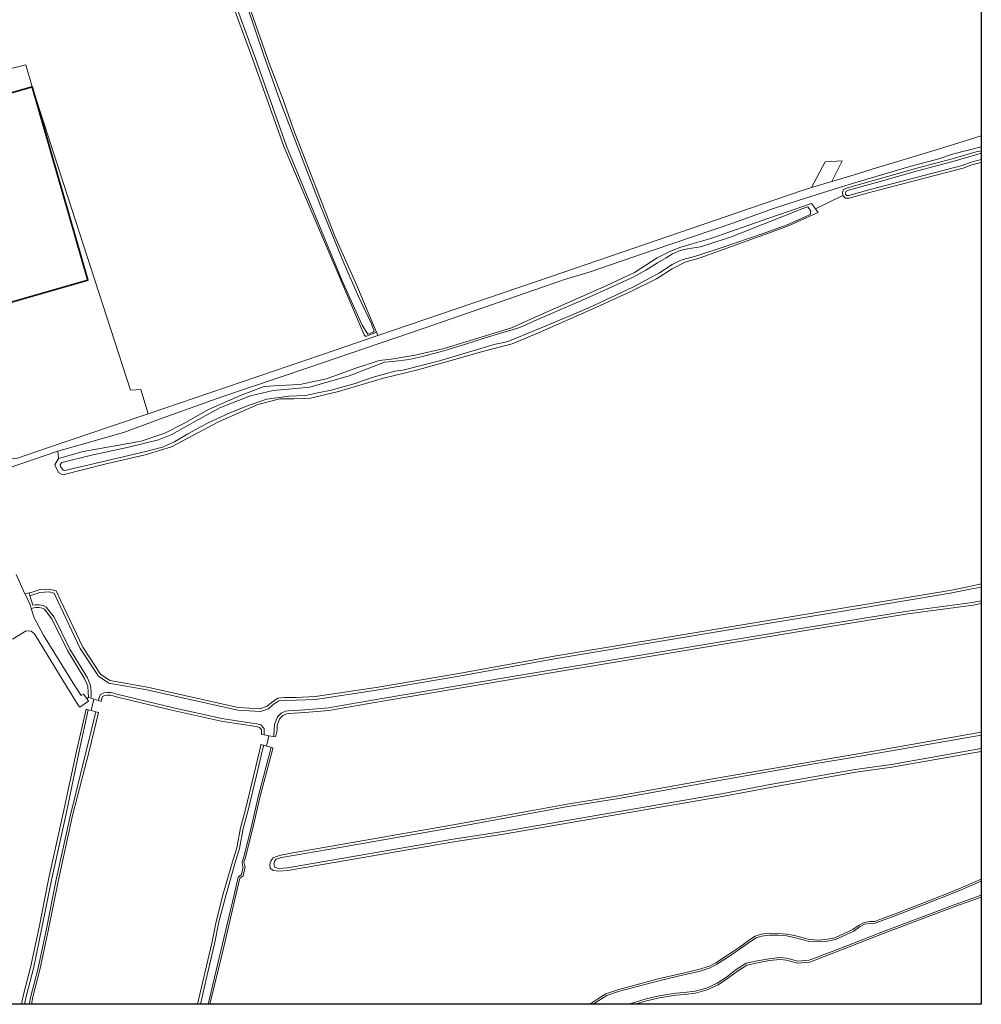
# Model space of a CAD drawing. Header units: metres. Extents: x 229229 to 231729, y 593167 to 595667.
# Tile 158 of 256: x 231377 to 231729, y 593167 to 593528. Entities that reach past the tile are written whole.
import ezdxf

# ---------------------------------------------------------------- set-up
doc = ezdxf.new("R2010")
doc.units = ezdxf.units.M
for name, color, linetype, lineweight in [('B-WE-GR-GRAS-GV', 60, 'Continuous', 13), ('B-WE-KW-KUNSTWERK_STUW-G', 170, 'Continuous', 18), ('B-WE-OG-BEBOUWING-GV', 7, 'Continuous', 35), ('B-WE-OG-TERREIN_ERF-GV', 7, 'Continuous', 18), ('B-WE-OG-WATER-GV', 130, 'Continuous', 18), ('B-WE-OG-WATER_SLOOT-GV', 120, 'Continuous', 18), ('B-WE-VH-VERHARDING_GESLOTEN-GV', 252, 'Continuous', 18)]:
    doc.layers.add(name, color=color, linetype=linetype, lineweight=lineweight)

msp = doc.modelspace()

# ---------------------------------------------------------------- linework, layer by layer
msp.add_lwpolyline([(231729.346, 593166.818), (229229.346, 593166.818), (229229.346, 595666.818), (231729.346, 595666.818)], close=True)
at = {"layer": 'B-WE-GR-GRAS-GV'}
for points in [[(231460.724, 593533.268), (231468.18, 593511.956), (231473.305, 593498.569), (231477.099, 593487.618), (231484.373, 593469.083), (231492.333, 593448.56), (231500.321, 593430.445), (231505.675, 593417.654), (231507.614, 593413.329), (231508.061, 593412.111), (231571.565, 593433.781), (231631.085, 593454.161), (231663.66, 593465.342), (231667.078, 593466.361), (231672.066, 593475.769), (231678.373, 593476.202), (231674.57, 593468.595), (231683.917, 593471.382), (231689.325, 593473.065), (231713.68, 593480.414), (231729.346, 593485.346)], [(231338.76, 593530.342), (231335.707, 593521.813), (231335.149, 593519.561), (231334.429, 593516.361), (231334.299, 593515.807), (231341.779, 593516.113), (231343.587, 593502.468), (231378.936, 593511.45), (231381.274, 593503.354), (231417.415, 593392.017), (231421.119, 593392.281), (231423.819, 593383.398), (231492.728, 593406.879), (231508.061, 593412.111), (231507.614, 593413.329), (231503.662, 593411.763), (231503.051, 593412.419), (231473.542, 593481.449), (231462.278, 593513.403), (231455.779, 593530.966)], [(231729.346, 593481.309), (231718.745, 593478.622), (231713.754, 593476.919), (231703.169, 593474.073), (231687.813, 593469.639), (231679.656, 593467.146), (231662.197, 593461.644), (231653.179, 593458.69), (231637.818, 593453.158), (231609.381, 593443.501), (231585.966, 593435.431), (231576.563, 593432.697), (231574.464, 593431.976), (231525.403, 593414.926), (231482.328, 593400.228), (231450.81, 593389.579), (231429.312, 593381.906), (231415.157, 593376.68), (231406.227, 593374.101), (231390.718, 593369.686), (231390.972, 593367.033), (231399.952, 593369.562), (231411.684, 593371.647), (231421.284, 593373.319), (231429.894, 593376.354), (231436.707, 593379.699), (231445.997, 593385.025), (231457.951, 593390.29), (231466.393, 593393.461), (231471.818, 593393.833), (231479.474, 593394.204), (231489.285, 593396.211), (231499.616, 593400.076), (231508.534, 593402.9), (231512.92, 593403.495), (231521.69, 593404.907), (231532.392, 593407.359), (231544.763, 593411.18), (231557.071, 593414.926), (231567.993, 593419.817), (231591.977, 593430.412), (231602.229, 593435.28), (231610.436, 593440.558), (231614.906, 593442.755), (231618.836, 593444.373), (231622.419, 593445.49), (231630.106, 593447.671), (231651.05, 593455.069), (231667.14, 593460.478), (231668.507, 593458.611), (231678.589, 593463.488)], [(231678.589, 593463.488), (231678.471, 593464.618), (231678.835, 593465.617), (231680.318, 593466.339), (231690.704, 593469.162), (231705.69, 593473.515), (231718.679, 593476.857), (231727.453, 593479.509), (231729.346, 593479.849)], [(231729.346, 593475.592), (231725.876, 593474.666), (231722.654, 593473.492), (231708.967, 593469.988), (231688.795, 593464.685), (231680.911, 593462.503), (231679.433, 593462.523), (231678.92, 593463.109), (231678.589, 593463.488), (231668.507, 593458.611)], [(231668.507, 593458.611), (231669.544, 593457.195), (231668.62, 593456.918), (231658.078, 593452.11), (231626.199, 593440.569), (231620.761, 593438.96), (231615.934, 593436.63), (231610.22, 593432.913), (231600.621, 593428.141), (231586.956, 593421.872), (231567.026, 593413.123), (231557.358, 593409.049), (231546.413, 593406.212), (231534.948, 593402.937), (231522.297, 593399.389), (231510.121, 593396.465), (231493.63, 593391.528), (231483.324, 593389.179), (231477.298, 593388.949), (231472.179, 593388.834), (231464.01, 593386.763), (231449.629, 593380.435), (231432.372, 593371.289), (231422.679, 593368.412), (231407.918, 593364.869), (231392.515, 593361.041), (231390.928, 593361.834), (231389.658, 593364.692), (231390.972, 593367.033), (231390.718, 593369.686), (231367.339, 593361.709)], [(231375.437, 593324.494), (231378.658, 593317.418), (231380.206, 593317.721), (231380.888, 593317.855), (231383.931, 593318.845), (231387.661, 593319.129), (231390.148, 593318.432), (231391.642, 593315.101), (231399.822, 593297.843), (231406.317, 593287.908), (231409.817, 593285.528), (231423.59, 593283.17), (231456.889, 593275.735), (231464.867, 593275.201), (231467.507, 593276.113), (231468.972, 593277.44), (231471.416, 593279.126), (231473.81, 593279.297), (231478.115, 593279.335), (231485.073, 593279.67), (231507.422, 593283.059), (231536.99, 593288.077), (231573.446, 593294.679), (231635.086, 593304.891), (231679.898, 593312.297), (231717.796, 593318.62), (231725.002, 593320.1), (231729.346, 593321.005)], [(231729.346, 593313.784), (231726.337, 593313.207), (231702.411, 593309.985), (231667.138, 593304.281), (231555.358, 593285.709), (231509.807, 593277.996), (231490.052, 593274.552), (231481.334, 593273.856), (231475.42, 593273.481), (231474.523, 593273.357), (231473.228, 593272.754), (231472.172, 593271.637), (231471.127, 593269.253), (231471.093, 593267.415), (231470.477, 593264.907), (231469.841, 593265.018)], [(231402.784, 593279.052), (231401.995, 593279.292), (231401.313, 593278.948), (231401.996, 593278.037), (231398.742, 593275.854), (231398.211, 593276.568), (231392.66, 593285.421), (231382.159, 593302.714), (231380.945, 593303.629), (231379.099, 593303.813), (231374.149, 593300.765)], [(231377.402, 593166.818), (231378.112, 593170.378), (231380.685, 593180.259), (231383.846, 593195.11), (231387.335, 593212.566), (231392.664, 593236.883), (231397.562, 593259.625), (231401.116, 593275.011), (231401.878, 593274.814), (231402.99, 593274.526), (231403.957, 593278.695), (231402.784, 593279.052)], [(231465.345, 593265.803), (231465.398, 593266.916), (231465.398, 593267.572), (231464.613, 593268.38), (231463.469, 593268.654), (231456.926, 593269.671), (231450.665, 593270.7), (231432.958, 593274.614), (231412.638, 593279.501), (231410.127, 593280.147), (231408.842, 593280.18), (231407.831, 593280.091), (231407.133, 593279.72), (231406.853, 593279.041), (231406.577, 593277.897), (231405.618, 593278.189), (231403.957, 593278.695), (231402.99, 593274.526), (231404.632, 593274.101), (231405.6, 593273.851), (231402.166, 593259.625), (231396.121, 593236.088), (231390.807, 593211.839), (231387.32, 593194.393), (231384.137, 593179.443), (231381.571, 593169.583), (231381.02, 593166.818)], [(231441.96, 593166.818), (231444.719, 593178.884), (231447.181, 593189.244), (231448.756, 593197.25), (231451.401, 593207.326), (231454.978, 593219.937), (231456.324, 593224.186), (231457.68, 593231.565), (231459.515, 593238.269), (231462.625, 593251.018), (231464.609, 593259.625), (231465.07, 593261.203), (231465.121, 593262.053), (231466.108, 593261.806), (231467.273, 593261.515), (231468.14, 593265.315), (231466.336, 593265.63), (231465.345, 593265.803)], [(231729.346, 593259.597), (231696.582, 593253.786), (231683.279, 593251.915), (231652.704, 593246.519), (231634.298, 593242.989), (231596.677, 593236.566), (231554.128, 593229.209), (231535.895, 593226.36), (231475.093, 593215.937), (231471.702, 593215.594), (231469.771, 593215.897), (231468.581, 593216.62), (231468.411, 593218.194), (231468.964, 593219.512), (231469.686, 593220.532), (231470.503, 593220.904), (231472.477, 593221.562), (231476.883, 593222.384), (231493.93, 593225.276), (231535.661, 593232.632), (231545.178, 593234.332), (231577.529, 593240.244), (231596.315, 593243.221), (231630.903, 593249.47), (231666.99, 593255.765), (231679.021, 593257.806), (231689.995, 593259.625), (231729.346, 593266.576)], [(231469.841, 593265.018), (231468.14, 593265.315), (231467.273, 593261.515), (231468.934, 593261.099), (231469.581, 593260.938), (231469.282, 593259.625), (231464.967, 593243.187), (231462.078, 593230.944), (231459.394, 593220.248), (231458.972, 593218.902), (231459.108, 593217.933), (231459.43, 593217.23), (231458.665, 593213.998), (231457.765, 593213.338), (231457.482, 593213.085), (231455.977, 593206.85), (231451.181, 593186.294), (231446.513, 593166.818)], [(231585.848, 593166.818), (231588.757, 593168.787), (231591.721, 593170.619), (231596.446, 593172.267), (231610.886, 593176.103), (231620.546, 593178.402), (231625.665, 593179.545), (231629.619, 593180.794), (231632.05, 593182.072), (231635.969, 593184.56), (231640.711, 593187.822), (231644.292, 593190.423), (231646.459, 593191.795), (231648.599, 593192.524), (231651.73, 593192.877), (231654.898, 593192.834), (231658.061, 593192.574), (231660.88, 593192.01), (231666.405, 593190.575), (231669.483, 593190.37), (231672.203, 593190.576), (231675.658, 593191.234), (231682.285, 593194.237), (231684.606, 593195.884), (231686.355, 593196.805), (231688.54, 593197.169), (231690.261, 593197.251), (231693.399, 593198.407), (231697.812, 593199.978), (231708.554, 593204.184), (231720.911, 593209.07), (231729.346, 593212.714)], [(231729.346, 593206.131), (231720.019, 593202.802), (231694.298, 593193.097), (231675.867, 593185.918), (231666.434, 593182.289), (231661.948, 593181.863), (231657.935, 593183.007), (231655.436, 593183.209), (231651.706, 593182.836), (231647.328, 593182.036), (231643.426, 593181.173), (231639.917, 593178.964), (231636.325, 593176.229), (231632.872, 593173.998), (231628.856, 593172.093), (231624.597, 593170.96), (231620.475, 593170.405), (231617.302, 593170.214), (231611.375, 593169.247), (231606.614, 593168.067), (231602.286, 593166.818)]]:
    msp.add_lwpolyline(points, dxfattribs=at)
msp.add_lwpolyline([(231401.887, 593281.345), (231401.692, 593283.477), (231400.637, 593286.059), (231394.223, 593296.603), (231388.533, 593308.221), (231386.079, 593311.319), (231385.766, 593311.755), (231384.988, 593312.161), (231383.829, 593312.374), (231382.603, 593312.391), (231381.88, 593312.224), (231380.958, 593312.011), (231382.097, 593308.561), (231385.476, 593302.163), (231396.303, 593284.664), (231399.217, 593280.092), (231400.091, 593280.577), (231401.313, 593278.948), (231401.995, 593279.292)], close=True, dxfattribs=at)
at = {"layer": 'B-WE-KW-KUNSTWERK_STUW-G'}
for points in [[(231380.206, 593317.721), (231380.49, 593316.758)], [(231380.49, 593316.758), (231381.57, 593313.179)]]:
    msp.add_lwpolyline(points, dxfattribs=at)
at = {"layer": 'B-WE-OG-BEBOUWING-GV'}
msp.add_lwpolyline([(231381.274, 593503.354), (231348.9, 593494.011), (231369.346, 593423.096), (231401.74, 593432.475)], close=True, dxfattribs=at)
at = {"layer": 'B-WE-OG-TERREIN_ERF-GV'}
msp.add_lwpolyline([(231375.911, 593367.107), (231387.344, 593371.029), (231410.343, 593378.806), (231423.819, 593383.398), (231421.119, 593392.281), (231417.415, 593392.017), (231381.274, 593503.354), (231378.936, 593511.45), (231343.587, 593502.468)], dxfattribs=at)
msp.add_lwpolyline([(231381.274, 593503.354), (231401.74, 593432.475), (231369.346, 593423.096), (231348.9, 593494.011)], close=True, dxfattribs=at)
at = {"layer": 'B-WE-OG-WATER-GV'}
for points in [[(231456.709, 593531.333), (231463.218, 593513.742), (231474.558, 593481.575), (231494.918, 593432.113), (231502.319, 593415.888), (231504.345, 593412.565), (231506.319, 593413.297), (231506.734, 593413.651), (231505.722, 593416.358), (231500.969, 593426.402), (231495.678, 593438.362), (231487.225, 593459.025), (231481.851, 593472.885), (231472.032, 593498.707), (231466.152, 593515.177), (231460.088, 593532.918)], [(231729.346, 593478.961), (231727.721, 593478.545), (231718.949, 593475.893), (231705.954, 593472.551), (231690.974, 593468.2), (231680.671, 593465.399), (231679.636, 593464.895), (231679.49, 593464.492), (231679.551, 593463.907), (231679.892, 593463.517), (231680.782, 593463.505), (231688.535, 593465.651), (231708.716, 593470.956), (231722.358, 593474.448), (231725.637, 593475.643), (231729.346, 593476.619)], [(231729.346, 593319.759), (231725.296, 593319.14), (231717.979, 593317.636), (231680.062, 593311.311), (231635.249, 593303.904), (231573.617, 593293.694), (231537.163, 593287.092), (231507.581, 593282.072), (231485.172, 593278.673), (231478.143, 593278.335), (231473.85, 593278.298), (231471.76, 593278.148), (231469.594, 593276.654), (231468.026, 593275.235), (231465.003, 593274.189), (231456.745, 593274.743), (231423.396, 593282.189), (231409.434, 593284.579), (231405.589, 593287.193), (231398.947, 593297.353), (231390.734, 593314.682), (231389.428, 593317.595), (231387.561, 593318.118), (231384.127, 593317.857), (231381.14, 593316.886), (231380.49, 593316.758)], [(231380.49, 593316.758), (231381.57, 593313.179), (231382.495, 593313.393), (231383.928, 593313.373), (231385.317, 593313.117), (231386.439, 593312.531), (231386.878, 593311.922), (231389.384, 593308.758), (231395.101, 593297.084), (231401.533, 593286.511), (231402.674, 593283.717), (231402.887, 593281.391), (231402.887, 593279.534), (231402.784, 593279.052), (231403.957, 593278.695), (231405.618, 593278.189), (231405.899, 593279.351), (231406.347, 593280.434), (231407.541, 593281.069), (231408.811, 593281.181), (231410.267, 593281.144), (231412.88, 593280.471), (231433.183, 593275.589), (231450.855, 593271.683), (231457.084, 593270.658), (231463.662, 593269.636), (231465.129, 593269.285), (231466.398, 593267.978), (231466.398, 593266.895), (231466.361, 593266.036), (231466.336, 593265.63), (231468.14, 593265.315), (231469.841, 593265.018), (231469.982, 593265.625), (231470.094, 593267.455), (231470.131, 593269.472), (231471.326, 593272.198), (231472.632, 593273.58), (231474.238, 593274.327), (231475.32, 593274.476), (231481.263, 593274.854), (231489.926, 593275.546), (231509.637, 593278.982), (231555.192, 593286.695), (231666.977, 593305.268), (231702.264, 593310.975), (231726.176, 593314.194), (231729.346, 593314.802)], [(231380.221, 593166.818), (231380.807, 593169.759), (231383.375, 593179.623), (231386.552, 593194.551), (231390.04, 593211.999), (231395.358, 593236.264), (231401.138, 593259.625), (231404.632, 593274.101), (231402.99, 593274.526), (231401.878, 593274.814), (231398.585, 593259.625), (231393.721, 593236.64), (231388.396, 593212.344), (231384.907, 593194.891), (231381.74, 593180.01), (231379.169, 593170.135), (231378.508, 593166.818)], [(231729.346, 593265.561), (231695.743, 593259.625), (231679.177, 593256.88), (231667.149, 593254.838), (231631.067, 593248.545), (231596.472, 593242.294), (231577.687, 593239.318), (231545.345, 593233.407), (231535.825, 593231.706), (231494.09, 593224.35), (231477.048, 593221.458), (231472.713, 593220.65), (231470.801, 593220.013), (231470.239, 593219.427), (231469.941, 593218.321), (231470.239, 593217.173), (231471.6, 593216.591), (231474.958, 593216.931), (231535.733, 593227.349), (231553.965, 593230.198), (231596.507, 593237.555), (231634.12, 593243.975), (231652.522, 593247.505), (231683.122, 593252.905), (231696.424, 593254.776), (231723.763, 593259.625), (231729.346, 593260.615)], [(231466.108, 593261.806), (231466.062, 593261.031), (231465.651, 593259.625), (231463.613, 593250.784), (231460.498, 593238.015), (231458.671, 593231.339), (231457.311, 593223.94), (231455.951, 593219.645), (231452.381, 593207.058), (231449.746, 593197.023), (231448.173, 593189.029), (231445.708, 593178.653), (231443.001, 593166.818)], [(231445.828, 593166.818), (231450.532, 593186.447), (231455.328, 593207.004), (231456.883, 593213.443), (231457.344, 593213.856), (231458.073, 593214.391), (231458.728, 593217.161), (231458.461, 593217.744), (231458.291, 593218.959), (231458.753, 593220.429), (231461.43, 593231.102), (231464.32, 593243.348), (231468.593, 593259.625), (231468.934, 593261.099), (231467.273, 593261.515), (231466.108, 593261.806)], [(231729.346, 593211.989), (231721.165, 593208.455), (231708.798, 593203.564), (231698.045, 593199.355), (231693.626, 593197.781), (231690.396, 593196.591), (231688.611, 593196.506), (231686.571, 593196.166), (231684.956, 593195.315), (231682.618, 593193.657), (231675.861, 593190.595), (231672.291, 593189.915), (231669.486, 593189.702), (231666.298, 593189.915), (231660.731, 593191.361), (231657.968, 593191.913), (231654.866, 593192.168), (231651.763, 593192.211), (231648.746, 593191.871), (231646.748, 593191.19), (231644.666, 593189.872), (231641.096, 593187.278), (231636.336, 593184.004), (231632.383, 593181.495), (231629.876, 593180.177), (231625.838, 593178.901), (231620.696, 593177.753), (231611.048, 593175.457), (231596.641, 593171.63), (231592.009, 593170.014), (231589.119, 593168.228), (231587.036, 593166.818)], [(231599.716, 593166.818), (231601.316, 593167.292), (231606.427, 593168.766), (231611.23, 593169.956), (231617.222, 593170.934), (231620.405, 593171.126), (231624.455, 593171.671), (231628.606, 593172.775), (231632.519, 593174.631), (231635.909, 593176.822), (231639.504, 593179.559), (231643.147, 593181.852), (231647.184, 593182.745), (231651.604, 593183.553), (231655.429, 593183.936), (231658.064, 593183.723), (231662.015, 593182.596), (231666.267, 593183), (231675.606, 593186.593), (231694.039, 593193.773), (231719.77, 593203.481), (231729.346, 593206.9)]]:
    msp.add_lwpolyline(points, dxfattribs=at)
msp.add_lwpolyline([(231611.377, 593435.096), (231616.027, 593438.212), (231618.182, 593439.3), (231620.059, 593440.004), (231625.44, 593441.473), (231633.93, 593444.226), (231649.667, 593449.622), (231658.158, 593452.653), (231664.493, 593455.513), (231666.605, 593456.516), (231666.84, 593457.711), (231665.709, 593459.29), (231663.875, 593458.714), (231641.407, 593449.777), (231637.375, 593448.209), (231631.29, 593446.192), (231626.399, 593444.661), (231621.657, 593443.918), (231618.905, 593443.321), (231616.154, 593442.104), (231613.807, 593440.632), (231610.607, 593438.796), (231606.341, 593436.043), (231601.392, 593433.333), (231584.483, 593425.644), (231566.415, 593417.876), (231560.106, 593415.112), (231553.11, 593412.957), (231547.436, 593411.313), (231539.82, 593408.811), (231532.242, 593406.496), (231523.922, 593404.307), (231519.517, 593403.261), (231513.581, 593402.552), (231510.557, 593402.328), (231507.645, 593401.235), (231497.519, 593397.314), (231486.951, 593394.308), (231483.181, 593393.225), (231476.648, 593392.553), (231469.704, 593391.918), (231461.305, 593390.025), (231450.327, 593385.656), (231442.095, 593381.147), (231432.557, 593375.787), (231427.592, 593373.826), (231416.18, 593370.983), (231403.048, 593368.173), (231392.165, 593365.567), (231391.589, 593364.824), (231391.655, 593364.097), (231392.383, 593363.104), (231392.714, 593362.774), (231393.261, 593362.567), (231400.577, 593364.333), (231422.96, 593369.592), (231429.119, 593371.16), (231433.501, 593373.161), (231438.335, 593376.037), (231445.587, 593380.024), (231453.818, 593383.814), (231460.874, 593386.625), (231467.407, 593388.716), (231475.377, 593389.893), (231481.518, 593390.154), (231486.091, 593391.069), (231490.913, 593392.129), (231499.723, 593394.482), (231502.747, 593395.603), (231506.854, 593396.947), (231514.245, 593399.039), (231517.232, 593399.375), (231530.655, 593402.82), (231545.839, 593407.376), (231550.617, 593408.876), (231554.287, 593409.559), (231555.737, 593409.906), (231568.53, 593415.22), (231585.404, 593422.316), (231601.532, 593429.897)], close=True, dxfattribs=at)
at = {"layer": 'B-WE-OG-WATER_SLOOT-GV'}
for points in [[(231455.779, 593530.966), (231462.278, 593513.403), (231473.542, 593481.449), (231503.051, 593412.419), (231503.662, 593411.763), (231507.614, 593413.329), (231505.675, 593417.654), (231500.321, 593430.445), (231492.333, 593448.56), (231484.373, 593469.083), (231477.099, 593487.618), (231473.305, 593498.569), (231468.18, 593511.956), (231460.724, 593533.268)], [(231460.088, 593532.918), (231466.152, 593515.177), (231472.032, 593498.707), (231481.851, 593472.885), (231487.225, 593459.025), (231495.678, 593438.362), (231500.969, 593426.402), (231505.722, 593416.358), (231506.734, 593413.651), (231506.319, 593413.297), (231504.345, 593412.565), (231502.319, 593415.888), (231494.918, 593432.113), (231474.558, 593481.575), (231463.218, 593513.742), (231456.709, 593531.333)], [(231729.346, 593479.849), (231727.453, 593479.509), (231718.679, 593476.857), (231705.69, 593473.515), (231690.704, 593469.162), (231680.318, 593466.339), (231678.835, 593465.617), (231678.471, 593464.618), (231678.589, 593463.488), (231678.92, 593463.109), (231679.433, 593462.523), (231680.911, 593462.503), (231688.795, 593464.685), (231708.967, 593469.988), (231722.654, 593473.492), (231725.876, 593474.666), (231729.346, 593475.592)], [(231729.346, 593476.619), (231725.637, 593475.643), (231722.358, 593474.448), (231708.716, 593470.956), (231688.535, 593465.651), (231680.782, 593463.505), (231679.892, 593463.517), (231679.551, 593463.907), (231679.49, 593464.492), (231679.636, 593464.895), (231680.671, 593465.399), (231690.974, 593468.2), (231705.954, 593472.551), (231718.949, 593475.893), (231727.721, 593478.545), (231729.346, 593478.961)], [(231729.346, 593321.005), (231725.002, 593320.1), (231717.796, 593318.62), (231679.898, 593312.297), (231635.086, 593304.891), (231573.446, 593294.679), (231536.99, 593288.077), (231507.422, 593283.059), (231485.073, 593279.67), (231478.115, 593279.335), (231473.81, 593279.297), (231471.416, 593279.126), (231468.972, 593277.44), (231467.507, 593276.113), (231464.867, 593275.201), (231456.889, 593275.735), (231423.59, 593283.17), (231409.817, 593285.528), (231406.317, 593287.908), (231399.822, 593297.843), (231391.642, 593315.101), (231390.148, 593318.432), (231387.661, 593319.129), (231383.931, 593318.845), (231380.888, 593317.855), (231380.206, 593317.721), (231378.658, 593317.418), (231379.084, 593316.482), (231380.535, 593313.293), (231380.644, 593312.964), (231380.958, 593312.011), (231381.88, 593312.224), (231382.603, 593312.391), (231383.829, 593312.374), (231384.988, 593312.161), (231385.766, 593311.755), (231386.079, 593311.319), (231388.533, 593308.221), (231394.223, 593296.603), (231400.637, 593286.059), (231401.692, 593283.477), (231401.887, 593281.345), (231401.995, 593279.292), (231402.784, 593279.052), (231402.887, 593279.534), (231402.887, 593281.391), (231402.674, 593283.717), (231401.533, 593286.511), (231395.101, 593297.084), (231389.384, 593308.758), (231386.878, 593311.922), (231386.439, 593312.531), (231385.317, 593313.117), (231383.928, 593313.373), (231382.495, 593313.393), (231381.57, 593313.179)], [(231381.57, 593313.179), (231380.49, 593316.758), (231381.14, 593316.886), (231384.127, 593317.857), (231387.561, 593318.118), (231389.428, 593317.595), (231390.734, 593314.682), (231398.947, 593297.353), (231405.589, 593287.193), (231409.434, 593284.579), (231423.396, 593282.189), (231456.745, 593274.743), (231465.003, 593274.189), (231468.026, 593275.235), (231469.594, 593276.654), (231471.76, 593278.148), (231473.85, 593278.298), (231478.143, 593278.335), (231485.172, 593278.673), (231507.581, 593282.072), (231537.163, 593287.092), (231573.617, 593293.694), (231635.249, 593303.904), (231680.062, 593311.311), (231717.979, 593317.636), (231725.296, 593319.14), (231729.346, 593319.759)], [(231729.346, 593314.802), (231726.176, 593314.194), (231702.264, 593310.975), (231666.977, 593305.268), (231555.192, 593286.695), (231509.637, 593278.982), (231489.926, 593275.546), (231481.263, 593274.854), (231475.32, 593274.476), (231474.238, 593274.327), (231472.632, 593273.58), (231471.326, 593272.198), (231470.131, 593269.472), (231470.094, 593267.455), (231469.982, 593265.625), (231469.841, 593265.018), (231470.477, 593264.907), (231471.093, 593267.415), (231471.127, 593269.253), (231472.172, 593271.637), (231473.228, 593272.754), (231474.523, 593273.357), (231475.42, 593273.481), (231481.334, 593273.856), (231490.052, 593274.552), (231509.807, 593277.996), (231555.358, 593285.709), (231667.138, 593304.281), (231702.411, 593309.985), (231726.337, 593313.207), (231729.346, 593313.784)], [(231398.585, 593259.625), (231401.878, 593274.814), (231401.116, 593275.011), (231397.562, 593259.625), (231392.664, 593236.883), (231387.335, 593212.566), (231383.846, 593195.11), (231380.685, 593180.259), (231378.112, 593170.378), (231377.402, 593166.818)], [(231381.02, 593166.818), (231381.571, 593169.583), (231384.137, 593179.443), (231387.32, 593194.393), (231390.807, 593211.839), (231396.121, 593236.088), (231402.166, 593259.625), (231405.6, 593273.851), (231404.632, 593274.101), (231401.138, 593259.625), (231395.358, 593236.264), (231390.04, 593211.999), (231386.552, 593194.551), (231383.375, 593179.623), (231380.807, 593169.759), (231380.221, 593166.818)], [(231729.346, 593266.576), (231689.995, 593259.625)], [(231729.346, 593260.615), (231723.763, 593259.625), (231696.424, 593254.776), (231683.122, 593252.905), (231652.522, 593247.505), (231634.12, 593243.975), (231596.507, 593237.555), (231553.965, 593230.198), (231535.733, 593227.349), (231474.958, 593216.931), (231471.6, 593216.591), (231470.239, 593217.173), (231469.941, 593218.321), (231470.239, 593219.427), (231470.801, 593220.013), (231472.713, 593220.65), (231477.048, 593221.458), (231494.09, 593224.35), (231535.825, 593231.706), (231545.345, 593233.407), (231577.687, 593239.318), (231596.472, 593242.294), (231631.067, 593248.545), (231667.149, 593254.838), (231679.177, 593256.88), (231695.743, 593259.625), (231729.346, 593265.561)], [(231378.508, 593166.818), (231379.169, 593170.135), (231381.74, 593180.01), (231384.907, 593194.891), (231388.396, 593212.344), (231393.721, 593236.64), (231398.585, 593259.625)], [(231465.121, 593262.053), (231465.07, 593261.203), (231464.609, 593259.625), (231462.625, 593251.018), (231459.515, 593238.269), (231457.68, 593231.565), (231456.324, 593224.186), (231454.978, 593219.937), (231451.401, 593207.326), (231448.756, 593197.25), (231447.181, 593189.244), (231444.719, 593178.884), (231441.96, 593166.818)], [(231443.001, 593166.818), (231445.708, 593178.653), (231448.173, 593189.029), (231449.746, 593197.023), (231452.381, 593207.058), (231455.951, 593219.645), (231457.311, 593223.94), (231458.671, 593231.339), (231460.498, 593238.015), (231463.613, 593250.784), (231465.651, 593259.625), (231466.062, 593261.031), (231466.108, 593261.806), (231465.121, 593262.053)], [(231446.513, 593166.818), (231451.181, 593186.294), (231455.977, 593206.85), (231457.482, 593213.085), (231457.765, 593213.338), (231458.665, 593213.998), (231459.43, 593217.23), (231459.108, 593217.933), (231458.972, 593218.902), (231459.394, 593220.248), (231462.078, 593230.944), (231464.967, 593243.187), (231469.282, 593259.625), (231469.581, 593260.938), (231468.934, 593261.099), (231468.593, 593259.625), (231464.32, 593243.348), (231461.43, 593231.102), (231458.753, 593220.429), (231458.291, 593218.959), (231458.461, 593217.744), (231458.728, 593217.161), (231458.073, 593214.391), (231457.344, 593213.856), (231456.883, 593213.443), (231455.328, 593207.004), (231450.532, 593186.447), (231445.828, 593166.818)], [(231689.995, 593259.625), (231679.021, 593257.806), (231666.99, 593255.765), (231630.903, 593249.47), (231596.315, 593243.221), (231577.529, 593240.244), (231545.178, 593234.332), (231535.661, 593232.632), (231493.93, 593225.276), (231476.883, 593222.384), (231472.477, 593221.562), (231470.503, 593220.904), (231469.686, 593220.532), (231468.964, 593219.512), (231468.411, 593218.194), (231468.581, 593216.62), (231469.771, 593215.897), (231471.702, 593215.594), (231475.093, 593215.937), (231535.895, 593226.36), (231554.128, 593229.209), (231596.677, 593236.566), (231634.298, 593242.989), (231652.704, 593246.519), (231683.279, 593251.915), (231696.582, 593253.786), (231729.346, 593259.597)], [(231729.346, 593212.714), (231720.911, 593209.07), (231708.554, 593204.184), (231697.812, 593199.978), (231693.399, 593198.407), (231690.261, 593197.251), (231688.54, 593197.169), (231686.355, 593196.805), (231684.606, 593195.884), (231682.285, 593194.237), (231675.658, 593191.234), (231672.203, 593190.576), (231669.483, 593190.37), (231666.405, 593190.575), (231660.88, 593192.01), (231658.061, 593192.574), (231654.898, 593192.834), (231651.73, 593192.877), (231648.599, 593192.524), (231646.459, 593191.795), (231644.292, 593190.423), (231640.711, 593187.822), (231635.969, 593184.56), (231632.05, 593182.072), (231629.619, 593180.794), (231625.665, 593179.545), (231620.546, 593178.402), (231610.886, 593176.103), (231596.446, 593172.267), (231591.721, 593170.619), (231588.757, 593168.787), (231585.848, 593166.818)], [(231587.036, 593166.818), (231589.119, 593168.228), (231592.009, 593170.014), (231596.641, 593171.63), (231611.048, 593175.457), (231620.696, 593177.753), (231625.838, 593178.901), (231629.876, 593180.177), (231632.383, 593181.495), (231636.336, 593184.004), (231641.096, 593187.278), (231644.666, 593189.872), (231646.748, 593191.19), (231648.746, 593191.871), (231651.763, 593192.211), (231654.866, 593192.168), (231657.968, 593191.913), (231660.731, 593191.361), (231666.298, 593189.915), (231669.486, 593189.702), (231672.291, 593189.915), (231675.861, 593190.595), (231682.618, 593193.657), (231684.956, 593195.315), (231686.571, 593196.166), (231688.611, 593196.506), (231690.396, 593196.591), (231693.626, 593197.781), (231698.045, 593199.355), (231708.798, 593203.564), (231721.165, 593208.455), (231729.346, 593211.989)], [(231729.346, 593206.9), (231719.77, 593203.481), (231694.039, 593193.773), (231675.606, 593186.593), (231666.267, 593183), (231662.015, 593182.596), (231658.064, 593183.723), (231655.429, 593183.936), (231651.604, 593183.553), (231647.184, 593182.745), (231643.147, 593181.852), (231639.504, 593179.559), (231635.909, 593176.822), (231632.519, 593174.631), (231628.606, 593172.775), (231624.455, 593171.671), (231620.405, 593171.126), (231617.222, 593170.934), (231611.23, 593169.956), (231606.427, 593168.766), (231601.316, 593167.292), (231599.716, 593166.818)], [(231602.286, 593166.818), (231606.614, 593168.067), (231611.375, 593169.247), (231617.302, 593170.214), (231620.475, 593170.405), (231624.597, 593170.96), (231628.856, 593172.093), (231632.872, 593173.998), (231636.325, 593176.229), (231639.917, 593178.964), (231643.426, 593181.173), (231647.328, 593182.036), (231651.706, 593182.836), (231655.436, 593183.209), (231657.935, 593183.007), (231661.948, 593181.863), (231666.434, 593182.289), (231675.867, 593185.918), (231694.298, 593193.097), (231720.019, 593202.802), (231729.346, 593206.131)]]:
    msp.add_lwpolyline(points, dxfattribs=at)
for points in [[(231667.14, 593460.478), (231651.05, 593455.069), (231630.106, 593447.671), (231622.419, 593445.49), (231618.836, 593444.373), (231614.906, 593442.755), (231610.436, 593440.558), (231602.229, 593435.28), (231591.977, 593430.412), (231567.993, 593419.817), (231557.071, 593414.926), (231544.763, 593411.18), (231532.392, 593407.359), (231521.69, 593404.907), (231512.92, 593403.495), (231508.534, 593402.9), (231499.616, 593400.076), (231489.285, 593396.211), (231479.474, 593394.204), (231471.818, 593393.833), (231466.393, 593393.461), (231457.951, 593390.29), (231445.997, 593385.025), (231436.707, 593379.699), (231429.894, 593376.354), (231421.284, 593373.319), (231411.684, 593371.647), (231399.952, 593369.562), (231390.972, 593367.033), (231389.658, 593364.692), (231390.928, 593361.834), (231392.515, 593361.041), (231407.918, 593364.869), (231422.679, 593368.412), (231432.372, 593371.289), (231449.629, 593380.435), (231464.01, 593386.763), (231472.179, 593388.834), (231477.298, 593388.949), (231483.324, 593389.179), (231493.63, 593391.528), (231510.121, 593396.465), (231522.297, 593399.389), (231534.948, 593402.937), (231546.413, 593406.212), (231557.358, 593409.049), (231567.026, 593413.123), (231586.956, 593421.872), (231600.621, 593428.141), (231610.22, 593432.913), (231615.934, 593436.63), (231620.761, 593438.96), (231626.199, 593440.569), (231658.078, 593452.11), (231668.62, 593456.918), (231669.544, 593457.195), (231668.507, 593458.611)], [(231392.714, 593362.774), (231392.383, 593363.104), (231391.655, 593364.097), (231391.589, 593364.824), (231392.165, 593365.567), (231403.048, 593368.173), (231416.18, 593370.983), (231427.592, 593373.826), (231432.557, 593375.787), (231442.095, 593381.147), (231450.327, 593385.656), (231461.305, 593390.025), (231469.704, 593391.918), (231476.648, 593392.553), (231483.181, 593393.225), (231486.951, 593394.308), (231497.519, 593397.314), (231507.645, 593401.235), (231510.557, 593402.328), (231513.581, 593402.552), (231519.517, 593403.261), (231523.922, 593404.307), (231532.242, 593406.496), (231539.82, 593408.811), (231547.436, 593411.313), (231553.11, 593412.957), (231560.106, 593415.112), (231566.415, 593417.876), (231584.483, 593425.644), (231601.392, 593433.333), (231606.341, 593436.043), (231610.607, 593438.796), (231613.807, 593440.632), (231616.154, 593442.104), (231618.905, 593443.321), (231621.657, 593443.918), (231626.399, 593444.661), (231631.29, 593446.192), (231637.375, 593448.209), (231641.407, 593449.777), (231663.875, 593458.714), (231665.709, 593459.29), (231666.84, 593457.711), (231666.605, 593456.516), (231664.493, 593455.513), (231658.158, 593452.653), (231649.667, 593449.622), (231633.93, 593444.226), (231625.44, 593441.473), (231620.059, 593440.004), (231618.182, 593439.3), (231616.027, 593438.212), (231611.377, 593435.096), (231601.532, 593429.897), (231585.404, 593422.316), (231568.53, 593415.22), (231555.737, 593409.906), (231554.287, 593409.559), (231550.617, 593408.876), (231545.839, 593407.376), (231530.655, 593402.82), (231517.232, 593399.375), (231514.245, 593399.039), (231506.854, 593396.947), (231502.747, 593395.603), (231499.723, 593394.482), (231490.913, 593392.129), (231486.091, 593391.069), (231481.518, 593390.154), (231475.377, 593389.893), (231467.407, 593388.716), (231460.874, 593386.625), (231453.818, 593383.814), (231445.587, 593380.024), (231438.335, 593376.037), (231433.501, 593373.161), (231429.119, 593371.16), (231422.96, 593369.592), (231400.577, 593364.333), (231393.261, 593362.567)], [(231406.577, 593277.897), (231406.853, 593279.041), (231407.133, 593279.72), (231407.831, 593280.091), (231408.842, 593280.18), (231410.127, 593280.147), (231412.638, 593279.501), (231432.958, 593274.614), (231450.665, 593270.7), (231456.926, 593269.671), (231463.469, 593268.654), (231464.613, 593268.38), (231465.398, 593267.572), (231465.398, 593266.916), (231465.345, 593265.803), (231466.336, 593265.63), (231466.361, 593266.036), (231466.398, 593266.895), (231466.398, 593267.978), (231465.129, 593269.285), (231463.662, 593269.636), (231457.084, 593270.658), (231450.855, 593271.683), (231433.183, 593275.589), (231412.88, 593280.471), (231410.267, 593281.144), (231408.811, 593281.181), (231407.541, 593281.069), (231406.347, 593280.434), (231405.899, 593279.351), (231405.618, 593278.189)]]:
    msp.add_lwpolyline(points, close=True, dxfattribs=at)
at = {"layer": 'B-WE-VH-VERHARDING_GESLOTEN-GV'}
for points in [[(231729.346, 593485.346), (231713.68, 593480.414), (231689.325, 593473.065), (231683.917, 593471.382), (231674.57, 593468.595), (231667.078, 593466.361), (231663.66, 593465.342), (231631.085, 593454.161), (231571.565, 593433.781), (231508.061, 593412.111), (231492.728, 593406.879), (231423.819, 593383.398), (231410.343, 593378.806), (231387.344, 593371.029), (231375.911, 593367.107), (231370.727, 593366.642), (231366.539, 593368.503), (231362.603, 593371.499), (231365.961, 593360.882), (231367.339, 593361.709), (231390.718, 593369.686)], [(231390.718, 593369.686), (231406.227, 593374.101), (231415.157, 593376.68), (231429.312, 593381.906), (231450.81, 593389.579), (231482.328, 593400.228), (231525.403, 593414.926), (231574.464, 593431.976), (231576.563, 593432.697), (231585.966, 593435.431), (231609.381, 593443.501), (231637.818, 593453.158), (231653.179, 593458.69), (231662.197, 593461.644), (231679.656, 593467.146), (231687.813, 593469.639), (231703.169, 593474.073), (231713.754, 593476.919), (231718.745, 593478.622), (231729.346, 593481.309)], [(231374.149, 593300.765), (231379.099, 593303.813), (231380.945, 593303.629), (231382.159, 593302.714), (231392.66, 593285.421), (231398.211, 593276.568), (231398.742, 593275.854), (231401.996, 593278.037), (231401.313, 593278.948), (231400.091, 593280.577), (231399.217, 593280.092), (231396.303, 593284.664), (231385.476, 593302.163), (231382.097, 593308.561), (231380.958, 593312.011), (231380.644, 593312.964), (231380.535, 593313.293), (231379.084, 593316.482), (231378.658, 593317.418), (231375.437, 593324.494)]]:
    msp.add_lwpolyline(points, dxfattribs=at)
msp.add_lwpolyline([(231674.57, 593468.595), (231678.373, 593476.202), (231672.066, 593475.769), (231667.078, 593466.361)], close=True, dxfattribs=at)

doc.saveas('drawing.dxf')
